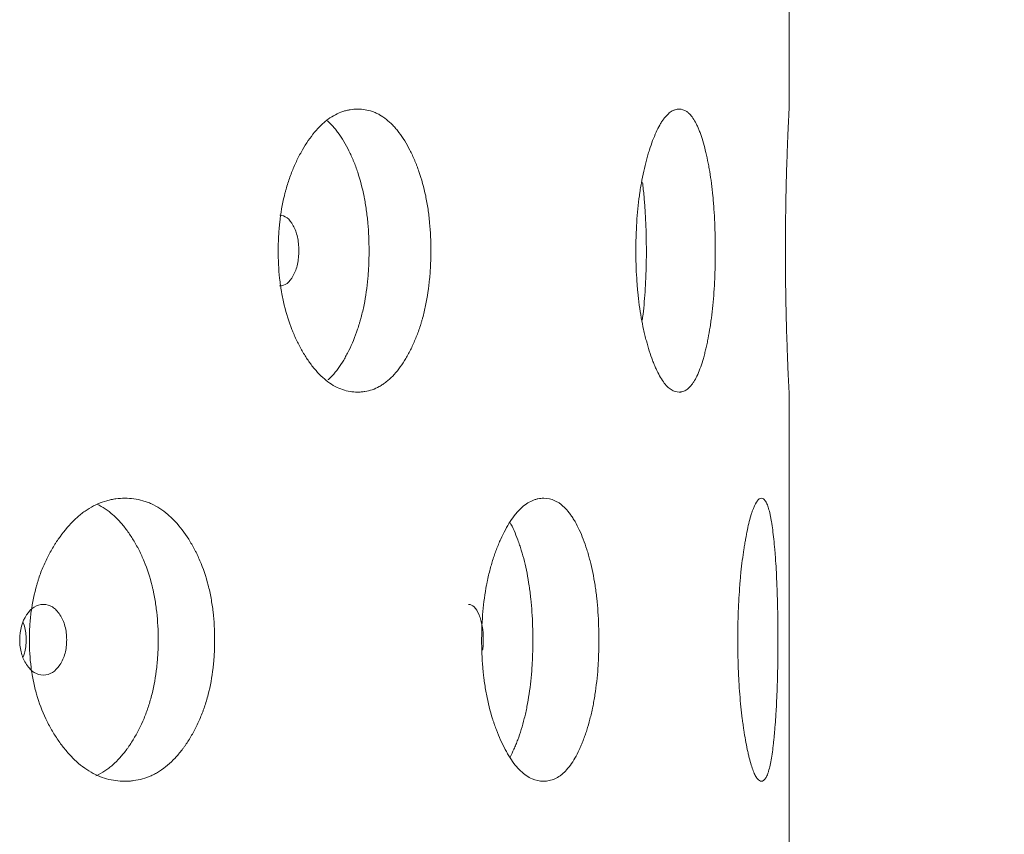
# Model space of a CAD drawing. Header units: millimetres. Extents: x 4 to 1188, y 1 to 840.
# Tile 110 of 197: x 652.31 to 656.28, y 398.29 to 401.58. Entities that reach past the tile are written whole.
import ezdxf

# ---------------------------------------------------------------- set-up
doc = ezdxf.new("R2010")
doc.units = ezdxf.units.MM
doc.layers.add('1', color=7, linetype='Continuous')
doc.styles.add('Arial Unicode MS', font='Arial Unicode MS')
doc.dimstyles.get("Standard").update_dxf_attribs({"dimtxt": 0.18, "dimasz": 0.18, "dimexe": 0.18, "dimexo": 0.0625, "dimgap": 0.09, "dimtad": 0, "dimtih": 1, "dimtoh": 1, "dimdec": 4, "dimzin": 0, "dimdsep": 46, "dimtxsty": 'Standard', "dimcen": 0.09, "dimadec": 0, "dimazin": 0, "dimtfac": 1, "dimtdec": 4, "dimtofl": 0, "dimtmove": 0, "dimatfit": 3, "dimfxl": 0, "dimtolj": 1, "dimtzin": 0, "dimarcsym": 0})

# ---------------------------------------------------------------- blocks, each defined once
blk = doc.blocks.new('_U18')
at = {"layer": '1', "color": 18, "lineweight": 35}
for p, q in [((656.3436, 411.7905), (676.4194, 411.7905)), ((674.4194, 270.3119), (674.4194, 411.7905)), ((655.7007, 270.3119), (676.4194, 270.3119))]:
    blk.add_line(p, q, dxfattribs=at)
at = {"layer": '1', "color": 18, "lineweight": 70}
for points in [[(674.4194, 411.7905), (675.1953, 408.2905), (673.6435, 408.2905)], [(674.4194, 270.3119), (673.6435, 273.8119), (675.1953, 273.8119)]]:
    blk.add_solid(points, dxfattribs=at)
at = {"layer": '1', "color": 18, "linetype": 'Continuous', "lineweight": 13, "insert": (673.6646, 335.6991), "char_height": 5, "attachment_point": 7, "rotation": 90, "line_spacing_factor": 1.047437, "style": 'Arial Unicode MS'}
blk.add_mtext('\\fArial Unicode MS|b0|i0;\\W1.0000;990', dxfattribs=at)

msp = doc.modelspace()

# ---------------------------------------------------------------- linework, layer by layer
at = {"layer": '1', "color": 154, "linetype": 'Continuous', "lineweight": 13}
for p, q in [((655.415, 401.2132), (655.415, 403.2202)), ((655.415, 398.0704), (655.415, 400.0773))]:
    msp.add_line(p, q, dxfattribs=at)
for points, knots in [([(653.9693, 400.6475), (653.9693, 400.6452), (653.9693, 400.6428), (653.9693, 400.638), (653.9692, 400.6309), (653.9689, 400.6142), (653.9682, 400.5905), (653.9671, 400.5715), (653.9661, 400.5574), (653.9658, 400.5526), (653.965, 400.5433), (653.9646, 400.5386), (653.9607, 400.4967), (653.9553, 400.4608), (653.9445, 400.409), (653.9404, 400.392), (653.9347, 400.3713), (653.9335, 400.3671), (653.9311, 400.3589), (653.9274, 400.3468), (653.9235, 400.335), (653.9155, 400.3118), (653.9097, 400.2969), (653.9005, 400.2755), (653.8974, 400.2685), (653.8909, 400.2548), (653.8876, 400.248), (653.8808, 400.2348), (653.8774, 400.2283), (653.872, 400.2188), (653.8702, 400.2157), (653.8666, 400.2095), (653.8647, 400.2065), (653.8555, 400.1915), (653.8478, 400.1803), (653.8241, 400.1491), (653.8071, 400.1314), (653.7866, 400.1154), (653.7843, 400.1137), (653.7797, 400.1103), (653.7728, 400.1056), (653.7658, 400.1013), (653.7517, 400.0936), (653.7422, 400.0894), (653.7229, 400.0827), (653.7131, 400.0802), (653.6983, 400.0778), (653.6933, 400.0772), (653.6857, 400.0766), (653.6832, 400.0765), (653.6782, 400.0763), (653.6757, 400.0762), (653.653, 400.0762), (653.6329, 400.0794), (653.6029, 400.0896), (653.5929, 400.094), (653.573, 400.1046), (653.5632, 400.1108), (653.5346, 400.1321), (653.5119, 400.1542), (653.4904, 400.1814), (653.4819, 400.1928), (653.4777, 400.1986), (653.4654, 400.2167), (653.4576, 400.2294), (653.4424, 400.2557), (653.4351, 400.2695), (653.4247, 400.291), (653.4197, 400.302), (653.4148, 400.3134), (653.4116, 400.3211), (653.41, 400.3249), (653.3961, 400.36), (653.3857, 400.3928), (653.3732, 400.4446), (653.3686, 400.4668), (653.3649, 400.4896), (653.3634, 400.4987), (653.3628, 400.5034), (653.3608, 400.5173), (653.3597, 400.5266), (653.3547, 400.5731), (653.3524, 400.6201), (653.3531, 400.6674), (653.3536, 400.6864), (653.354, 400.696), (653.3555, 400.7243), (653.357, 400.743), (653.3632, 400.7984), (653.3694, 400.8344), (653.379, 400.8738), (653.3801, 400.8782), (653.3823, 400.8869), (653.3858, 400.8997), (653.3896, 400.9123), (653.3974, 400.9369), (653.4031, 400.9528), (653.4154, 400.9835), (653.4219, 400.9983), (653.4323, 401.0198), (653.4359, 401.0268), (653.4414, 401.0372), (653.4432, 401.0406), (653.447, 401.0474), (653.4488, 401.0507), (653.466, 401.0805), (653.4822, 401.1044), (653.5083, 401.1358), (653.5173, 401.1455), (653.5289, 401.1566), (653.5313, 401.1588), (653.5359, 401.163), (653.5383, 401.165), (653.5454, 401.171), (653.5501, 401.1747), (653.574, 401.1922), (653.5935, 401.2025), (653.6185, 401.2109), (653.626, 401.2131), (653.6336, 401.2148), (653.6387, 401.2158), (653.6412, 401.2163), (653.6539, 401.2183), (653.6639, 401.2191), (653.694, 401.2191), (653.7138, 401.216), (653.7358, 401.2082), (653.7382, 401.2073), (653.7431, 401.2054), (653.7503, 401.2023), (653.7669, 401.1939), (653.7897, 401.1786), (653.8115, 401.1588), (653.8261, 401.1425), (653.8323, 401.135), (653.8364, 401.1299), (653.8384, 401.1273), (653.8564, 401.1035), (653.8711, 401.0795), (653.8913, 401.04), (653.8978, 401.0262), (653.9055, 401.0081), (653.907, 401.0045), (653.91, 400.9971), (653.9144, 400.986), (653.9186, 400.9746), (653.9319, 400.9361), (653.941, 400.9033), (653.95, 400.8598), (653.9517, 400.8509), (653.9549, 400.833), (653.9564, 400.824), (653.9603, 400.7968), (653.9625, 400.7785), (653.9677, 400.7232), (653.9693, 400.6856), (653.9693, 400.6475)], [0, 0, 0, 0, 0.001953, 0.001953, 0.003906, 0.007812, 0.015625, 0.023437, 0.023437, 0.027344, 0.027344, 0.03125, 0.03125, 0.0625, 0.0625, 0.078125, 0.078125, 0.082031, 0.082031, 0.085937, 0.09375, 0.09375, 0.109375, 0.109375, 0.117188, 0.117188, 0.125, 0.125, 0.132813, 0.132813, 0.136719, 0.136719, 0.140625, 0.140625, 0.15625, 0.15625, 0.1875, 0.1875, 0.191406, 0.191406, 0.195312, 0.203125, 0.203125, 0.21875, 0.21875, 0.234375, 0.234375, 0.242187, 0.242187, 0.246094, 0.246094, 0.25, 0.25, 0.28125, 0.28125, 0.296875, 0.296875, 0.3125, 0.3125, 0.34375, 0.351562, 0.351562, 0.359375, 0.359375, 0.375, 0.375, 0.390625, 0.390625, 0.398437, 0.402344, 0.402344, 0.40625, 0.40625, 0.4375, 0.4375, 0.453125, 0.457031, 0.457031, 0.460937, 0.460937, 0.46875, 0.46875, 0.5, 0.507812, 0.507812, 0.515625, 0.515625, 0.53125, 0.53125, 0.5625, 0.5625, 0.566406, 0.566406, 0.570312, 0.578125, 0.578125, 0.59375, 0.59375, 0.609375, 0.609375, 0.617187, 0.617187, 0.621094, 0.621094, 0.625, 0.625, 0.65625, 0.65625, 0.671875, 0.671875, 0.675781, 0.675781, 0.679687, 0.679687, 0.6875, 0.6875, 0.71875, 0.71875, 0.726562, 0.730469, 0.730469, 0.734375, 0.734375, 0.75, 0.75, 0.78125, 0.78125, 0.785156, 0.785156, 0.789062, 0.796875, 0.8125, 0.828125, 0.835938, 0.839844, 0.839844, 0.84375, 0.84375, 0.875, 0.875, 0.890625, 0.890625, 0.894531, 0.894531, 0.898438, 0.90625, 0.90625, 0.9375, 0.9375, 0.945313, 0.945313, 0.953125, 0.953125, 0.96875, 0.96875, 1, 1, 1, 1]), ([(655.1172, 400.6475), (655.1172, 400.6452), (655.1172, 400.6428), (655.1172, 400.638), (655.1171, 400.6309), (655.117, 400.6142), (655.1167, 400.5905), (655.1162, 400.5715), (655.1157, 400.5574), (655.1155, 400.5526), (655.1152, 400.5433), (655.115, 400.5386), (655.1132, 400.4967), (655.1107, 400.4608), (655.1056, 400.409), (655.1036, 400.392), (655.1009, 400.3713), (655.1004, 400.3671), (655.0992, 400.3589), (655.0975, 400.3468), (655.0956, 400.335), (655.0918, 400.3118), (655.089, 400.2969), (655.0847, 400.2755), (655.0831, 400.2685), (655.08, 400.2548), (655.0784, 400.248), (655.0752, 400.2348), (655.0735, 400.2283), (655.0709, 400.2188), (655.07, 400.2157), (655.0683, 400.2095), (655.0674, 400.2065), (655.0629, 400.1915), (655.0591, 400.1803), (655.0474, 400.1491), (655.039, 400.1314), (655.0288, 400.1154), (655.0276, 400.1137), (655.0253, 400.1103), (655.0218, 400.1056), (655.0183, 400.1013), (655.0112, 400.0936), (655.0063, 400.0894), (654.9965, 400.0827), (654.9915, 400.0802), (654.9838, 400.0778), (654.9812, 400.0772), (654.9773, 400.0766), (654.976, 400.0765), (654.9734, 400.0763), (654.9721, 400.0762), (654.9603, 400.0762), (654.9498, 400.0794), (654.9338, 400.0896), (654.9285, 400.094), (654.9179, 400.1046), (654.9127, 400.1108), (654.8973, 400.1321), (654.8849, 400.1542), (654.8732, 400.1814), (654.8685, 400.1928), (654.8662, 400.1986), (654.8594, 400.2167), (654.8551, 400.2294), (654.8467, 400.2557), (654.8427, 400.2695), (654.8369, 400.291), (654.834, 400.302), (654.8313, 400.3134), (654.8295, 400.3211), (654.8287, 400.3249), (654.8209, 400.36), (654.815, 400.3928), (654.808, 400.4446), (654.8054, 400.4668), (654.8033, 400.4896), (654.8025, 400.4987), (654.8021, 400.5034), (654.801, 400.5173), (654.8004, 400.5266), (654.7975, 400.5731), (654.7962, 400.6201), (654.7966, 400.6674), (654.7969, 400.6864), (654.7971, 400.696), (654.798, 400.7243), (654.7988, 400.743), (654.8023, 400.7984), (654.8058, 400.8344), (654.8112, 400.8738), (654.8119, 400.8782), (654.8131, 400.8869), (654.8151, 400.8997), (654.8172, 400.9123), (654.8216, 400.9369), (654.8248, 400.9528), (654.8316, 400.9835), (654.8353, 400.9983), (654.8411, 401.0198), (654.8431, 401.0268), (654.8461, 401.0372), (654.8471, 401.0406), (654.8492, 401.0474), (654.8503, 401.0507), (654.8597, 401.0805), (654.8687, 401.1044), (654.883, 401.1358), (654.8878, 401.1455), (654.8941, 401.1566), (654.8954, 401.1588), (654.8979, 401.163), (654.8992, 401.165), (654.903, 401.171), (654.9056, 401.1747), (654.9184, 401.1922), (654.9289, 401.2025), (654.9421, 401.2109), (654.9461, 401.2131), (654.9501, 401.2148), (654.9528, 401.2158), (654.9541, 401.2163), (654.9607, 401.2183), (654.966, 401.2191), (654.9816, 401.2191), (654.9918, 401.216), (655.0031, 401.2082), (655.0043, 401.2073), (655.0068, 401.2054), (655.0105, 401.2023), (655.0189, 401.1939), (655.0303, 401.1786), (655.0412, 401.1588), (655.0484, 401.1425), (655.0515, 401.135), (655.0535, 401.1299), (655.0545, 401.1273), (655.0633, 401.1035), (655.0704, 401.0795), (655.0802, 401.04), (655.0834, 401.0262), (655.087, 401.0081), (655.0878, 401.0045), (655.0892, 400.9971), (655.0913, 400.986), (655.0933, 400.9746), (655.0996, 400.9361), (655.1039, 400.9033), (655.1082, 400.8598), (655.109, 400.8509), (655.1104, 400.833), (655.1111, 400.824), (655.113, 400.7968), (655.114, 400.7785), (655.1164, 400.7232), (655.1172, 400.6856), (655.1172, 400.6475)], [0, 0, 0, 0, 0.001953, 0.001953, 0.003906, 0.007812, 0.015625, 0.023437, 0.023437, 0.027344, 0.027344, 0.03125, 0.03125, 0.0625, 0.0625, 0.078125, 0.078125, 0.082031, 0.082031, 0.085937, 0.09375, 0.09375, 0.109375, 0.109375, 0.117187, 0.117187, 0.125, 0.125, 0.132812, 0.132812, 0.136719, 0.136719, 0.140625, 0.140625, 0.15625, 0.15625, 0.1875, 0.1875, 0.191406, 0.191406, 0.195312, 0.203125, 0.203125, 0.21875, 0.21875, 0.234375, 0.234375, 0.242187, 0.242187, 0.246094, 0.246094, 0.25, 0.25, 0.28125, 0.28125, 0.296875, 0.296875, 0.3125, 0.3125, 0.34375, 0.351562, 0.351562, 0.359375, 0.359375, 0.375, 0.375, 0.390625, 0.390625, 0.398437, 0.402344, 0.402344, 0.40625, 0.40625, 0.4375, 0.4375, 0.453125, 0.457031, 0.457031, 0.460937, 0.460937, 0.46875, 0.46875, 0.5, 0.507812, 0.507812, 0.515625, 0.515625, 0.53125, 0.53125, 0.5625, 0.5625, 0.566406, 0.566406, 0.570312, 0.578125, 0.578125, 0.59375, 0.59375, 0.609375, 0.609375, 0.617187, 0.617187, 0.621094, 0.621094, 0.625, 0.625, 0.65625, 0.65625, 0.671875, 0.671875, 0.675781, 0.675781, 0.679687, 0.679687, 0.6875, 0.6875, 0.71875, 0.71875, 0.726562, 0.730469, 0.730469, 0.734375, 0.734375, 0.75, 0.75, 0.78125, 0.78125, 0.785156, 0.785156, 0.789062, 0.796875, 0.8125, 0.828125, 0.835937, 0.839844, 0.839844, 0.84375, 0.84375, 0.875, 0.875, 0.890625, 0.890625, 0.894531, 0.894531, 0.898437, 0.90625, 0.90625, 0.9375, 0.9375, 0.945313, 0.945313, 0.953125, 0.953125, 0.96875, 0.96875, 1, 1, 1, 1]), ([(655.415, 400.0762), (655.415, 400.0762), (655.415, 400.0763), (655.415, 400.0765), (655.415, 400.0769), (655.4149, 400.0778), (655.4148, 400.0803), (655.4145, 400.0852), (655.4141, 400.0938), (655.4137, 400.1016), (655.4135, 400.1045), (655.4132, 400.1107), (655.413, 400.114), (655.4122, 400.1318), (655.4114, 400.1494), (655.4101, 400.1807), (655.4096, 400.1919), (655.409, 400.2069), (655.4089, 400.21), (655.4087, 400.2161), (655.4083, 400.2255), (655.4079, 400.2352), (655.4072, 400.255), (655.4067, 400.2687), (655.4058, 400.2973), (655.4053, 400.3122), (655.4047, 400.3316), (655.4046, 400.3355), (655.4044, 400.3434), (655.4043, 400.3474), (655.4039, 400.3595), (655.4033, 400.3839), (655.4027, 400.4091), (655.402, 400.4436), (655.4016, 400.47), (655.4011, 400.5018), (655.401, 400.5156), (655.4009, 400.5249), (655.4008, 400.5296), (655.4004, 400.5717), (655.4003, 400.6093), (655.4003, 400.6659), (655.4003, 400.6848), (655.4004, 400.7084), (655.4004, 400.7132), (655.4005, 400.7226), (655.4006, 400.7367), (655.4007, 400.7507), (655.4011, 400.797), (655.4017, 400.8329), (655.4025, 400.8764), (655.4027, 400.885), (655.403, 400.8978), (655.4031, 400.9021), (655.4033, 400.9105), (655.4034, 400.9147), (655.4039, 400.9354), (655.4044, 400.9514), (655.4053, 400.9822), (655.4057, 400.997), (655.4067, 401.0256), (655.4072, 401.0394), (655.4078, 401.056), (655.4079, 401.0593), (655.4082, 401.0658), (655.4085, 401.0754), (655.4089, 401.0846), (655.4096, 401.1026), (655.4105, 401.125), (655.4116, 401.1493), (655.4121, 401.1621), (655.4124, 401.1681), (655.4125, 401.1701), (655.4127, 401.1739), (655.4128, 401.1757), (655.4135, 401.1917), (655.4141, 401.2021), (655.4146, 401.2123), (655.4148, 401.2148), (655.4149, 401.2169), (655.4149, 401.2173), (655.415, 401.2179), (655.415, 401.2182), (655.415, 401.2188), (655.415, 401.219), (655.415, 401.2191), (655.415, 401.2191), (655.415, 401.2191)], [0, 0, 0, 0, 0.007807, 0.007807, 0.015613, 0.031227, 0.031227, 0.062453, 0.09368, 0.09368, 0.109293, 0.109293, 0.124906, 0.124906, 0.187359, 0.187359, 0.218586, 0.218586, 0.226393, 0.226393, 0.234199, 0.249813, 0.249813, 0.281039, 0.281039, 0.312266, 0.312266, 0.320072, 0.320072, 0.327879, 0.327879, 0.343492, 0.374719, 0.374719, 0.405946, 0.421559, 0.429365, 0.429365, 0.437172, 0.437172, 0.499625, 0.499625, 0.530852, 0.530852, 0.538659, 0.538659, 0.546465, 0.562078, 0.562078, 0.624532, 0.624532, 0.640145, 0.640145, 0.647952, 0.647952, 0.655758, 0.655758, 0.686985, 0.686985, 0.718211, 0.718211, 0.749438, 0.749438, 0.757245, 0.757245, 0.765051, 0.780665, 0.780665, 0.811891, 0.843118, 0.858731, 0.858731, 0.866538, 0.866538, 0.874344, 0.874344, 0.936797, 0.936797, 0.968024, 0.968024, 0.975831, 0.975831, 0.983637, 0.983637, 0.999251, 0.999251, 1, 1, 1, 1]), ([(653.5515, 401.1718), (653.5582, 401.1658), (653.5691, 401.1552), (653.5796, 401.1431), (653.5877, 401.1331), (653.5917, 401.1279), (653.6034, 401.1119), (653.6108, 401.1005), (653.6251, 401.0764), (653.6319, 401.0637), (653.6417, 401.0438), (653.6466, 401.0337), (653.6512, 401.0231), (653.6543, 401.016), (653.6558, 401.0124), (653.6632, 400.9943), (653.6687, 400.9794), (653.6841, 400.9333), (653.6927, 400.9007), (653.7005, 400.8616), (653.7014, 400.8573), (653.703, 400.8485), (653.7038, 400.844), (653.706, 400.8307), (653.7074, 400.8218), (653.7112, 400.7949), (653.7133, 400.7769), (653.7182, 400.7222), (653.7197, 400.6851), (653.7197, 400.6475)], [0, 0, 0, 0, 0.066214, 0.108659, 0.108659, 0.151104, 0.151104, 0.235993, 0.235993, 0.320883, 0.320883, 0.363328, 0.38455, 0.38455, 0.405772, 0.405772, 0.490662, 0.490662, 0.660441, 0.660441, 0.681664, 0.681664, 0.702886, 0.702886, 0.745331, 0.745331, 0.830221, 0.830221, 1, 1, 1, 1]), ([(654.8232, 400.9229), (654.8256, 400.9045), (654.8277, 400.8856), (654.8299, 400.8616), (654.8303, 400.8573), (654.8311, 400.8485), (654.8315, 400.844), (654.8325, 400.8307), (654.8332, 400.8218), (654.8349, 400.7949), (654.8359, 400.7769), (654.8382, 400.7222), (654.8389, 400.6851), (654.8389, 400.6475)], [0, 0, 0, 0, 0.220425, 0.220425, 0.269148, 0.269148, 0.317872, 0.317872, 0.415319, 0.415319, 0.610212, 0.610212, 1, 1, 1, 1]), ([(653.3587, 400.5048), (653.3587, 400.5048), (653.3587, 400.5048), (653.3804, 400.5049), (653.3987, 400.5187), (653.4213, 400.5607), (653.427, 400.5761), (653.4326, 400.6013), (653.434, 400.61), (653.4358, 400.6283), (653.4363, 400.6376), (653.4363, 400.6674), (653.4344, 400.6857), (653.4288, 400.7109), (653.4265, 400.7189), (653.4209, 400.7342), (653.4177, 400.7413), (653.4063, 400.7624), (653.3979, 400.7729), (653.3796, 400.7869), (653.3698, 400.7904), (653.359, 400.7904)], [0, 0, 0, 0, 0.000031, 0.000031, 0.250149, 0.250149, 0.375207, 0.375207, 0.437736, 0.437736, 0.500266, 0.500266, 0.625324, 0.625324, 0.687854, 0.687854, 0.750383, 0.750383, 0.875442, 0.875442, 1, 1, 1, 1]), ([(653.7197, 400.6475), (653.7197, 400.6452), (653.7197, 400.6428), (653.7197, 400.6381), (653.7196, 400.6311), (653.7194, 400.6146), (653.7187, 400.5912), (653.7176, 400.5725), (653.7167, 400.5585), (653.7164, 400.5538), (653.7157, 400.5446), (653.7153, 400.5399), (653.7115, 400.4985), (653.7065, 400.4629), (653.6961, 400.4114), (653.6922, 400.3946), (653.6867, 400.3739), (653.6856, 400.3698), (653.6833, 400.3616), (653.6797, 400.3495), (653.676, 400.3377), (653.663, 400.299), (653.6512, 400.2705), (653.6347, 400.2372), (653.6313, 400.2307), (653.6262, 400.2211), (653.6244, 400.218), (653.6209, 400.2118), (653.6191, 400.2087), (653.6101, 400.1936), (653.5952, 400.1709), (653.5751, 400.1464), (653.5609, 400.1321), (653.555, 400.1267), (653.5535, 400.1254)], [0, 0, 0, 0, 0.010707, 0.010707, 0.021413, 0.042827, 0.085653, 0.12848, 0.12848, 0.149893, 0.149893, 0.171306, 0.171306, 0.342612, 0.342612, 0.428266, 0.428266, 0.449679, 0.449679, 0.471092, 0.513919, 0.513919, 0.685225, 0.685225, 0.728051, 0.728051, 0.749465, 0.749465, 0.770878, 0.770878, 0.856531, 0.942184, 0.985011, 1, 1, 1, 1]), ([(654.8389, 400.6475), (654.8389, 400.6452), (654.8389, 400.6428), (654.8389, 400.6381), (654.8389, 400.6311), (654.8388, 400.6146), (654.8384, 400.5912), (654.8379, 400.5725), (654.8375, 400.5585), (654.8374, 400.5538), (654.837, 400.5446), (654.8368, 400.5399), (654.8351, 400.4985), (654.8327, 400.4629), (654.8278, 400.4114), (654.826, 400.3946), (654.8235, 400.3744), (654.823, 400.3707), (654.8225, 400.3671)], [0, 0, 0, 0, 0.023937, 0.023937, 0.047874, 0.095749, 0.191498, 0.287246, 0.287246, 0.335121, 0.335121, 0.382995, 0.382995, 0.76599, 0.76599, 0.957488, 0.957488, 1, 1, 1, 1]), ([(655.4002, 400.6485), (655.4002, 400.639), (655.4002, 400.6294), (655.4003, 400.6105), (655.4003, 400.601), (655.4005, 400.578), (655.4006, 400.5645), (655.4007, 400.551)], [0, 0, 0, 0, 0.290867, 0.290867, 0.581734, 0.581734, 1, 1, 1, 1]), ([(653.0965, 399.0761), (653.0965, 399.0737), (653.0964, 399.0713), (653.0964, 399.0666), (653.0963, 399.0594), (653.096, 399.0428), (653.0951, 399.019), (653.0937, 399.0001), (653.0925, 398.9859), (653.0921, 398.9812), (653.0911, 398.9718), (653.0906, 398.9672), (653.0858, 398.9253), (653.0792, 398.8894), (653.0657, 398.8376), (653.0607, 398.8206), (653.0536, 398.7998), (653.0522, 398.7957), (653.0492, 398.7875), (653.0446, 398.7753), (653.0398, 398.7635), (653.0298, 398.7404), (653.0227, 398.7255), (653.0114, 398.7041), (653.0075, 398.6971), (652.9996, 398.6834), (652.9955, 398.6766), (652.9871, 398.6634), (652.9829, 398.6569), (652.9763, 398.6474), (652.9741, 398.6443), (652.9696, 398.6381), (652.9673, 398.6351), (652.956, 398.6201), (652.9466, 398.6089), (652.9174, 398.5776), (652.8966, 398.5599), (652.8716, 398.544), (652.8687, 398.5422), (652.8631, 398.5389), (652.8547, 398.5341), (652.8461, 398.5299), (652.8289, 398.5222), (652.8173, 398.5179), (652.7938, 398.5112), (652.7819, 398.5088), (652.7639, 398.5064), (652.7578, 398.5058), (652.7487, 398.5052), (652.7456, 398.505), (652.7395, 398.5048), (652.7364, 398.5048), (652.7089, 398.5048), (652.6846, 398.508), (652.6483, 398.5182), (652.6363, 398.5225), (652.6123, 398.5332), (652.6005, 398.5394), (652.5661, 398.5606), (652.5388, 398.5827), (652.5131, 398.61), (652.5029, 398.6213), (652.4979, 398.6272), (652.4831, 398.6453), (652.4737, 398.6579), (652.4556, 398.6843), (652.4469, 398.6981), (652.4345, 398.7196), (652.4284, 398.7306), (652.4226, 398.742), (652.4188, 398.7496), (652.4169, 398.7535), (652.4003, 398.7886), (652.3879, 398.8214), (652.373, 398.8732), (652.3675, 398.8953), (652.3631, 398.9181), (652.3614, 398.9273), (652.3606, 398.9319), (652.3583, 398.9458), (652.3569, 398.9551), (652.3509, 399.0017), (652.3483, 399.0486), (652.349, 399.096), (652.3496, 399.115), (652.3501, 399.1245), (652.3519, 399.1529), (652.3537, 399.1716), (652.361, 399.2269), (652.3684, 399.263), (652.3799, 399.3024), (652.3812, 399.3068), (652.3839, 399.3154), (652.388, 399.3283), (652.3925, 399.3408), (652.4019, 399.3655), (652.4087, 399.3814), (652.4233, 399.412), (652.4311, 399.4269), (652.4435, 399.4483), (652.4478, 399.4554), (652.4543, 399.4657), (652.4565, 399.4692), (652.461, 399.476), (652.4633, 399.4793), (652.4838, 399.5091), (652.5033, 399.533), (652.5346, 399.5643), (652.5453, 399.574), (652.5593, 399.5852), (652.5621, 399.5874), (652.5677, 399.5916), (652.5705, 399.5936), (652.579, 399.5996), (652.5847, 399.6033), (652.6135, 399.6208), (652.637, 399.631), (652.6672, 399.6394), (652.6763, 399.6416), (652.6855, 399.6433), (652.6916, 399.6444), (652.6947, 399.6448), (652.71, 399.6469), (652.7222, 399.6476), (652.7586, 399.6476), (652.7827, 399.6445), (652.8095, 399.6368), (652.8125, 399.6359), (652.8184, 399.6339), (652.8272, 399.6309), (652.8474, 399.6225), (652.8753, 399.6072), (652.902, 399.5873), (652.9199, 399.5711), (652.9275, 399.5636), (652.9325, 399.5585), (652.935, 399.5559), (652.9571, 399.5321), (652.9751, 399.5081), (653.0001, 399.4686), (653.0081, 399.4548), (653.0176, 399.4367), (653.0194, 399.4331), (653.0231, 399.4257), (653.0285, 399.4146), (653.0337, 399.4032), (653.0502, 399.3647), (653.0614, 399.3319), (653.0726, 399.2883), (653.0747, 399.2795), (653.0786, 399.2615), (653.0804, 399.2525), (653.0854, 399.2254), (653.0881, 399.2071), (653.0944, 399.1517), (653.0964, 399.1142), (653.0965, 399.0761)], [0, 0, 0, 0, 0.001953, 0.001953, 0.003906, 0.007813, 0.015625, 0.023438, 0.023438, 0.027344, 0.027344, 0.03125, 0.03125, 0.0625, 0.0625, 0.078125, 0.078125, 0.082031, 0.082031, 0.085938, 0.09375, 0.09375, 0.109375, 0.109375, 0.117188, 0.117188, 0.125, 0.125, 0.132813, 0.132813, 0.136719, 0.136719, 0.140625, 0.140625, 0.15625, 0.15625, 0.1875, 0.1875, 0.191406, 0.191406, 0.195313, 0.203125, 0.203125, 0.21875, 0.21875, 0.234375, 0.234375, 0.242188, 0.242188, 0.246094, 0.246094, 0.25, 0.25, 0.28125, 0.28125, 0.296875, 0.296875, 0.3125, 0.3125, 0.34375, 0.351563, 0.351563, 0.359375, 0.359375, 0.375, 0.375, 0.390625, 0.390625, 0.398438, 0.402344, 0.402344, 0.40625, 0.40625, 0.4375, 0.4375, 0.453125, 0.457031, 0.457031, 0.460938, 0.460938, 0.46875, 0.46875, 0.5, 0.507813, 0.507813, 0.515625, 0.515625, 0.53125, 0.53125, 0.5625, 0.5625, 0.566406, 0.566406, 0.570313, 0.578125, 0.578125, 0.59375, 0.59375, 0.609375, 0.609375, 0.617188, 0.617188, 0.621094, 0.621094, 0.625, 0.625, 0.65625, 0.65625, 0.671875, 0.671875, 0.675781, 0.675781, 0.679688, 0.679688, 0.6875, 0.6875, 0.71875, 0.71875, 0.726563, 0.730469, 0.730469, 0.734375, 0.734375, 0.75, 0.75, 0.78125, 0.78125, 0.785156, 0.785156, 0.789063, 0.796875, 0.8125, 0.828125, 0.835938, 0.839844, 0.839844, 0.84375, 0.84375, 0.875, 0.875, 0.890625, 0.890625, 0.894531, 0.894531, 0.898438, 0.90625, 0.90625, 0.9375, 0.9375, 0.945313, 0.945313, 0.953125, 0.953125, 0.96875, 0.96875, 1, 1, 1, 1]), ([(652.623, 399.6233), (652.6337, 399.6181), (652.6551, 399.6058), (652.6808, 399.5859), (652.6959, 399.5716), (652.7059, 399.5617), (652.7108, 399.5565), (652.7251, 399.5405), (652.7342, 399.5291), (652.7518, 399.505), (652.7602, 399.4923), (652.7723, 399.4724), (652.7782, 399.4622), (652.784, 399.4517), (652.7877, 399.4446), (652.7896, 399.441), (652.7987, 399.4229), (652.8056, 399.408), (652.8246, 399.3619), (652.8353, 399.3292), (652.8449, 399.2902), (652.846, 399.2858), (652.848, 399.2771), (652.8489, 399.2726), (652.8517, 399.2593), (652.8535, 399.2504), (652.8582, 399.2235), (652.8607, 399.2054), (652.8668, 399.1508), (652.8687, 399.1137), (652.8687, 399.0761)], [0, 0, 0, 0, 0.073788, 0.150973, 0.189565, 0.189565, 0.228157, 0.228157, 0.305341, 0.305341, 0.382525, 0.382525, 0.421118, 0.440414, 0.440414, 0.45971, 0.45971, 0.536894, 0.536894, 0.691263, 0.691263, 0.710559, 0.710559, 0.729855, 0.729855, 0.768447, 0.768447, 0.845631, 0.845631, 1, 1, 1, 1]), ([(654.6473, 399.0761), (654.6473, 399.0737), (654.6473, 399.0713), (654.6473, 399.0666), (654.6472, 399.0594), (654.647, 399.0428), (654.6464, 399.019), (654.6457, 399.0001), (654.6449, 398.9859), (654.6447, 398.9812), (654.6441, 398.9718), (654.6438, 398.9672), (654.6409, 398.9253), (654.6369, 398.8894), (654.6289, 398.8376), (654.6259, 398.8206), (654.6216, 398.7998), (654.6207, 398.7957), (654.6189, 398.7875), (654.6162, 398.7753), (654.6133, 398.7635), (654.6073, 398.7404), (654.603, 398.7255), (654.5961, 398.7041), (654.5938, 398.6971), (654.589, 398.6834), (654.5865, 398.6766), (654.5814, 398.6634), (654.5788, 398.6569), (654.5748, 398.6474), (654.5734, 398.6443), (654.5707, 398.6381), (654.5693, 398.6351), (654.5624, 398.6201), (654.5566, 398.6089), (654.5387, 398.5776), (654.5259, 398.5599), (654.5104, 398.544), (654.5087, 398.5422), (654.5052, 398.5389), (654.4999, 398.5341), (654.4946, 398.5299), (654.4839, 398.5222), (654.4767, 398.5179), (654.4619, 398.5112), (654.4545, 398.5088), (654.4431, 398.5064), (654.4393, 398.5058), (654.4335, 398.5052), (654.4316, 398.505), (654.4277, 398.5048), (654.4258, 398.5048), (654.4084, 398.5048), (654.3929, 398.508), (654.3697, 398.5182), (654.362, 398.5225), (654.3465, 398.5332), (654.339, 398.5394), (654.3168, 398.5606), (654.299, 398.5827), (654.2823, 398.61), (654.2756, 398.6213), (654.2724, 398.6272), (654.2627, 398.6453), (654.2566, 398.6579), (654.2447, 398.6843), (654.239, 398.6981), (654.2308, 398.7196), (654.2268, 398.7306), (654.223, 398.742), (654.2204, 398.7496), (654.2192, 398.7535), (654.2082, 398.7886), (654.2, 398.8214), (654.1902, 398.8732), (654.1866, 398.8953), (654.1836, 398.9181), (654.1825, 398.9273), (654.1819, 398.9319), (654.1804, 398.9458), (654.1795, 398.9551), (654.1755, 399.0017), (654.1737, 399.0486), (654.1743, 399.096), (654.1747, 399.115), (654.175, 399.1245), (654.1762, 399.1529), (654.1774, 399.1716), (654.1822, 399.2269), (654.1872, 399.263), (654.1947, 399.3024), (654.1956, 399.3068), (654.1974, 399.3154), (654.2001, 399.3283), (654.2031, 399.3408), (654.2093, 399.3655), (654.2138, 399.3814), (654.2234, 399.412), (654.2285, 399.4269), (654.2367, 399.4483), (654.2395, 399.4554), (654.2438, 399.4657), (654.2453, 399.4692), (654.2482, 399.476), (654.2497, 399.4793), (654.2632, 399.5091), (654.2759, 399.533), (654.2963, 399.5643), (654.3033, 399.574), (654.3123, 399.5852), (654.3141, 399.5874), (654.3178, 399.5916), (654.3196, 399.5936), (654.3251, 399.5996), (654.3288, 399.6033), (654.3473, 399.6208), (654.3625, 399.631), (654.3818, 399.6394), (654.3876, 399.6416), (654.3934, 399.6433), (654.3973, 399.6444), (654.3993, 399.6448), (654.409, 399.6469), (654.4168, 399.6476), (654.4398, 399.6476), (654.455, 399.6445), (654.4718, 399.6368), (654.4736, 399.6359), (654.4773, 399.6339), (654.4828, 399.6309), (654.4954, 399.6225), (654.5128, 399.6072), (654.5292, 399.5873), (654.5403, 399.5711), (654.5449, 399.5636), (654.548, 399.5585), (654.5495, 399.5559), (654.5631, 399.5321), (654.5741, 399.5081), (654.5893, 399.4686), (654.5941, 399.4548), (654.5999, 399.4367), (654.601, 399.4331), (654.6032, 399.4257), (654.6065, 399.4146), (654.6096, 399.4032), (654.6196, 399.3647), (654.6263, 399.3319), (654.633, 399.2883), (654.6343, 399.2795), (654.6366, 399.2615), (654.6377, 399.2525), (654.6407, 399.2254), (654.6423, 399.2071), (654.6461, 399.1517), (654.6473, 399.1142), (654.6473, 399.0761)], [0, 0, 0, 0, 0.001953, 0.001953, 0.003906, 0.007812, 0.015625, 0.023437, 0.023437, 0.027344, 0.027344, 0.03125, 0.03125, 0.0625, 0.0625, 0.078125, 0.078125, 0.082031, 0.082031, 0.085937, 0.09375, 0.09375, 0.109375, 0.109375, 0.117187, 0.117187, 0.125, 0.125, 0.132812, 0.132812, 0.136719, 0.136719, 0.140625, 0.140625, 0.15625, 0.15625, 0.1875, 0.1875, 0.191406, 0.191406, 0.195312, 0.203125, 0.203125, 0.21875, 0.21875, 0.234375, 0.234375, 0.242187, 0.242187, 0.246094, 0.246094, 0.25, 0.25, 0.28125, 0.28125, 0.296875, 0.296875, 0.3125, 0.3125, 0.34375, 0.351562, 0.351562, 0.359375, 0.359375, 0.375, 0.375, 0.390625, 0.390625, 0.398437, 0.402344, 0.402344, 0.40625, 0.40625, 0.4375, 0.4375, 0.453125, 0.457031, 0.457031, 0.460937, 0.460937, 0.46875, 0.46875, 0.5, 0.507812, 0.507812, 0.515625, 0.515625, 0.53125, 0.53125, 0.5625, 0.5625, 0.566406, 0.566406, 0.570312, 0.578125, 0.578125, 0.59375, 0.59375, 0.609375, 0.609375, 0.617187, 0.617187, 0.621094, 0.621094, 0.625, 0.625, 0.65625, 0.65625, 0.671875, 0.671875, 0.675781, 0.675781, 0.679687, 0.679687, 0.6875, 0.6875, 0.71875, 0.71875, 0.726562, 0.730469, 0.730469, 0.734375, 0.734375, 0.75, 0.75, 0.78125, 0.78125, 0.785156, 0.785156, 0.789062, 0.796875, 0.8125, 0.828125, 0.835937, 0.839844, 0.839844, 0.84375, 0.84375, 0.875, 0.875, 0.890625, 0.890625, 0.894531, 0.894531, 0.898437, 0.90625, 0.90625, 0.9375, 0.9375, 0.945312, 0.945312, 0.953125, 0.953125, 0.96875, 0.96875, 1, 1, 1, 1]), ([(655.3698, 399.0761), (655.3698, 399.0737), (655.3698, 399.0713), (655.3698, 399.0666), (655.3698, 399.0594), (655.3697, 399.0428), (655.3696, 399.019), (655.3694, 399.0001), (655.3692, 398.9859), (655.3692, 398.9812), (655.369, 398.9718), (655.369, 398.9672), (655.3682, 398.9253), (655.3672, 398.8894), (655.3652, 398.8376), (655.3644, 398.8206), (655.3633, 398.7998), (655.3631, 398.7957), (655.3626, 398.7875), (655.3619, 398.7753), (655.3611, 398.7635), (655.3595, 398.7404), (655.3584, 398.7255), (655.3565, 398.7041), (655.3559, 398.6971), (655.3546, 398.6834), (655.3539, 398.6766), (655.3525, 398.6634), (655.3518, 398.6569), (655.3506, 398.6474), (655.3503, 398.6443), (655.3495, 398.6381), (655.3491, 398.6351), (655.3471, 398.6201), (655.3455, 398.6089), (655.3402, 398.5776), (655.3364, 398.5599), (655.3316, 398.544), (655.3311, 398.5422), (655.33, 398.5389), (655.3283, 398.5341), (655.3267, 398.5299), (655.3233, 398.5222), (655.3209, 398.5179), (655.3161, 398.5112), (655.3137, 398.5088), (655.3099, 398.5064), (655.3086, 398.5058), (655.3067, 398.5052), (655.306, 398.505), (655.3047, 398.5048), (655.304, 398.5048), (655.2981, 398.5048), (655.2926, 398.508), (655.2843, 398.5182), (655.2815, 398.5225), (655.2759, 398.5332), (655.2731, 398.5394), (655.2648, 398.5606), (655.258, 398.5827), (655.2515, 398.61), (655.249, 398.6213), (655.2477, 398.6272), (655.2439, 398.6453), (655.2415, 398.6579), (655.2367, 398.6843), (655.2345, 398.6981), (655.2312, 398.7196), (655.2296, 398.7306), (655.228, 398.742), (655.227, 398.7496), (655.2265, 398.7535), (655.222, 398.7886), (655.2187, 398.8214), (655.2146, 398.8732), (655.2131, 398.8953), (655.2119, 398.9181), (655.2114, 398.9273), (655.2112, 398.9319), (655.2105, 398.9458), (655.2101, 398.9551), (655.2085, 399.0017), (655.2077, 399.0486), (655.208, 399.096), (655.2081, 399.115), (655.2083, 399.1245), (655.2088, 399.1529), (655.2093, 399.1716), (655.2113, 399.2269), (655.2133, 399.263), (655.2165, 399.3024), (655.2168, 399.3068), (655.2176, 399.3154), (655.2187, 399.3283), (655.2199, 399.3408), (655.2224, 399.3655), (655.2243, 399.3814), (655.2282, 399.412), (655.2303, 399.4269), (655.2336, 399.4483), (655.2347, 399.4554), (655.2364, 399.4657), (655.237, 399.4692), (655.2382, 399.476), (655.2387, 399.4793), (655.2441, 399.5091), (655.2491, 399.533), (655.257, 399.5643), (655.2596, 399.574), (655.2631, 399.5852), (655.2638, 399.5874), (655.2651, 399.5916), (655.2658, 399.5936), (655.2679, 399.5996), (655.2693, 399.6033), (655.2762, 399.6208), (655.2817, 399.631), (655.2886, 399.6394), (655.2907, 399.6416), (655.2928, 399.6433), (655.2942, 399.6444), (655.2948, 399.6448), (655.2983, 399.6469), (655.3009, 399.6476), (655.3088, 399.6476), (655.3139, 399.6445), (655.3193, 399.6368), (655.3199, 399.6359), (655.3211, 399.6339), (655.3229, 399.6309), (655.3269, 399.6225), (655.3324, 399.6072), (655.3374, 399.5873), (655.3407, 399.5711), (655.342, 399.5636), (655.3429, 399.5585), (655.3434, 399.5559), (655.3473, 399.5321), (655.3505, 399.5081), (655.3547, 399.4686), (655.356, 399.4548), (655.3576, 399.4367), (655.3579, 399.4331), (655.3585, 399.4257), (655.3593, 399.4146), (655.3602, 399.4032), (655.3628, 399.3647), (655.3645, 399.3319), (655.3662, 399.2883), (655.3666, 399.2795), (655.3672, 399.2615), (655.3674, 399.2525), (655.3682, 399.2254), (655.3686, 399.2071), (655.3695, 399.1517), (655.3698, 399.1142), (655.3698, 399.0761)], [0, 0, 0, 0, 0.001953, 0.001953, 0.003906, 0.007813, 0.015625, 0.023438, 0.023438, 0.027344, 0.027344, 0.03125, 0.03125, 0.0625, 0.0625, 0.078125, 0.078125, 0.082031, 0.082031, 0.085938, 0.09375, 0.09375, 0.109375, 0.109375, 0.117188, 0.117188, 0.125, 0.125, 0.132813, 0.132813, 0.136719, 0.136719, 0.140625, 0.140625, 0.15625, 0.15625, 0.1875, 0.1875, 0.191406, 0.191406, 0.195313, 0.203125, 0.203125, 0.21875, 0.21875, 0.234375, 0.234375, 0.242188, 0.242188, 0.246094, 0.246094, 0.25, 0.25, 0.28125, 0.28125, 0.296875, 0.296875, 0.3125, 0.3125, 0.34375, 0.351563, 0.351563, 0.359375, 0.359375, 0.375, 0.375, 0.390625, 0.390625, 0.398438, 0.402344, 0.402344, 0.40625, 0.40625, 0.4375, 0.4375, 0.453125, 0.457031, 0.457031, 0.460938, 0.460938, 0.46875, 0.46875, 0.5, 0.507813, 0.507813, 0.515625, 0.515625, 0.53125, 0.53125, 0.5625, 0.5625, 0.566406, 0.566406, 0.570313, 0.578125, 0.578125, 0.59375, 0.59375, 0.609375, 0.609375, 0.617188, 0.617188, 0.621094, 0.621094, 0.625, 0.625, 0.65625, 0.65625, 0.671875, 0.671875, 0.675781, 0.675781, 0.679688, 0.679688, 0.6875, 0.6875, 0.71875, 0.71875, 0.726563, 0.730469, 0.730469, 0.734375, 0.734375, 0.75, 0.75, 0.78125, 0.78125, 0.785156, 0.785156, 0.789063, 0.796875, 0.8125, 0.828125, 0.835938, 0.839844, 0.839844, 0.84375, 0.84375, 0.875, 0.875, 0.890625, 0.890625, 0.894531, 0.894531, 0.898438, 0.90625, 0.90625, 0.9375, 0.9375, 0.945313, 0.945313, 0.953125, 0.953125, 0.96875, 0.96875, 1, 1, 1, 1]), ([(654.2882, 399.551), (654.294, 399.5403), (654.2996, 399.529), (654.3102, 399.505), (654.3154, 399.4923), (654.3227, 399.4724), (654.3263, 399.4622), (654.3298, 399.4517), (654.3321, 399.4446), (654.3332, 399.441), (654.3387, 399.4229), (654.3429, 399.408), (654.3543, 399.3619), (654.3608, 399.3292), (654.3665, 399.2902), (654.3672, 399.2858), (654.3684, 399.2771), (654.3689, 399.2726), (654.3706, 399.2593), (654.3717, 399.2504), (654.3745, 399.2235), (654.376, 399.2054), (654.3796, 399.1508), (654.3808, 399.1137), (654.3808, 399.0761)], [0, 0, 0, 0, 0.09946, 0.09946, 0.19952, 0.19952, 0.24955, 0.274565, 0.274565, 0.29958, 0.29958, 0.39964, 0.39964, 0.59976, 0.59976, 0.624775, 0.624775, 0.64979, 0.64979, 0.69982, 0.69982, 0.79988, 0.79988, 1, 1, 1, 1]), ([(652.3097, 399.0762), (652.3097, 399.0566), (652.312, 399.0384), (652.3213, 399.0049), (652.3282, 398.9897), (652.3471, 398.9616), (652.3574, 398.951), (652.3799, 398.9369), (652.3919, 398.9334), (652.4314, 398.9334), (652.4536, 398.9473), (652.4811, 398.9893), (652.488, 399.0047), (652.4948, 399.0299), (652.4965, 399.0386), (652.4988, 399.0568), (652.4993, 399.0661), (652.4993, 399.0959), (652.497, 399.1143), (652.4902, 399.1395), (652.4874, 399.1475), (652.4806, 399.1628), (652.4767, 399.1699), (652.4628, 399.191), (652.4526, 399.2015), (652.4304, 399.2155), (652.4184, 399.219), (652.3789, 399.2189), (652.3563, 399.2048), (652.3192, 399.1493), (652.3098, 399.1155), (652.3097, 399.0762)], [0, 0, 0, 0, 0.0625, 0.0625, 0.125, 0.125, 0.1875, 0.1875, 0.25, 0.25, 0.375, 0.375, 0.4375, 0.4375, 0.46875, 0.46875, 0.5, 0.5, 0.5625, 0.5625, 0.59375, 0.59375, 0.625, 0.625, 0.6875, 0.6875, 0.75, 0.75, 0.875, 0.875, 1, 1, 1, 1]), ([(654.1782, 399.0335), (654.1788, 399.0382), (654.1793, 399.0429), (654.1804, 399.0568), (654.1807, 399.0661), (654.1807, 399.0959), (654.1793, 399.1143), (654.175, 399.1395), (654.1732, 399.1475), (654.169, 399.1628), (654.1665, 399.1699), (654.1578, 399.191), (654.1514, 399.2015), (654.1374, 399.2155), (654.1299, 399.219), (654.1216, 399.219)], [0, 0, 0, 0, 0.05576, 0.05576, 0.160769, 0.160769, 0.370787, 0.370787, 0.475795, 0.475795, 0.580804, 0.580804, 0.790822, 0.790822, 1, 1, 1, 1]), ([(652.3243, 399.0066), (652.326, 399.0114), (652.3329, 399.0331), (652.3377, 399.0762), (652.3329, 399.1193), (652.326, 399.141), (652.3243, 399.1457)], [0, 0, 0, 0, 0.114346, 0.499401, 0.887231, 1, 1, 1, 1]), ([(652.8687, 399.0761), (652.8687, 399.0738), (652.8687, 399.0714), (652.8687, 399.0667), (652.8686, 399.0596), (652.8683, 399.0432), (652.8674, 399.0198), (652.8661, 399.0011), (652.865, 398.9871), (652.8646, 398.9824), (652.8637, 398.9731), (652.8632, 398.9685), (652.8585, 398.9271), (652.8523, 398.8915), (652.8394, 398.84), (652.8346, 398.8232), (652.8278, 398.8025), (652.8264, 398.7984), (652.8236, 398.7902), (652.8192, 398.778), (652.8146, 398.7662), (652.7985, 398.7276), (652.7839, 398.6991), (652.7636, 398.6658), (652.7595, 398.6593), (652.7531, 398.6497), (652.751, 398.6466), (652.7466, 398.6403), (652.7444, 398.6373), (652.7334, 398.6222), (652.715, 398.5995), (652.6904, 398.575), (652.6722, 398.56), (652.6642, 398.5541), (652.6588, 398.5502), (652.6561, 398.5484), (652.6417, 398.5388), (652.6297, 398.5322), (652.6176, 398.5267)], [0, 0, 0, 0, 0.009561, 0.009561, 0.019122, 0.038244, 0.076488, 0.114732, 0.114732, 0.133853, 0.133853, 0.152975, 0.152975, 0.305951, 0.305951, 0.382438, 0.382438, 0.40156, 0.40156, 0.420682, 0.458926, 0.458926, 0.611901, 0.611901, 0.650145, 0.650145, 0.669267, 0.669267, 0.688389, 0.688389, 0.764877, 0.841365, 0.879608, 0.89873, 0.89873, 0.917852, 0.917852, 1, 1, 1, 1]), ([(654.3808, 399.0761), (654.3808, 399.0738), (654.3808, 399.0714), (654.3807, 399.0667), (654.3807, 399.0596), (654.3805, 399.0432), (654.38, 399.0198), (654.3792, 399.0011), (654.3785, 398.9871), (654.3783, 398.9824), (654.3778, 398.9731), (654.3775, 398.9685), (654.3747, 398.9271), (654.3709, 398.8915), (654.3632, 398.84), (654.3603, 398.8232), (654.3563, 398.8025), (654.3554, 398.7984), (654.3537, 398.7902), (654.3511, 398.778), (654.3483, 398.7662), (654.3386, 398.7276), (654.3298, 398.6991), (654.3175, 398.6658), (654.3149, 398.6593), (654.311, 398.6497), (654.3097, 398.6466), (654.3071, 398.6403), (654.3057, 398.6373), (654.2994, 398.623), (654.2942, 398.6124), (654.2888, 398.6025)], [0, 0, 0, 0, 0.012588, 0.012588, 0.025176, 0.050352, 0.100705, 0.151057, 0.151057, 0.176234, 0.176234, 0.20141, 0.20141, 0.40282, 0.40282, 0.503525, 0.503525, 0.528701, 0.528701, 0.553877, 0.60423, 0.60423, 0.805639, 0.805639, 0.855992, 0.855992, 0.881168, 0.881168, 0.906344, 0.906344, 1, 1, 1, 1])]:
    msp.add_open_spline(points, degree=3, knots=knots, dxfattribs=at)

# ---------------------------------------------------------------- dimensions: what is measured, and where the dimension line sits
at = {"layer": '1', "color": 18, "linetype": 'Continuous', "lineweight": 13}
dim = msp.add_linear_dim(base=(674.4194, 411.7905), p1=(654.7007, 270.3119), p2=(655.3436, 411.7905), angle=90, dimstyle='Standard', override={"dimtxt": 5, "dimasz": 3.5, "dimexe": 2, "dimexo": 1, "dimgap": 2.5, "dimtad": 1, "dimtih": 0, "dimtoh": 0, "dimdec": 0, "dimlfac": 7, "dimzin": 8, "dimdsep": 44, "dimlunit": 2, "dimtxsty": 'Arial Unicode MS', "dimsah": 1, "dimse1": 0, "dimse2": 0, "dimsd1": 0, "dimsd2": 0, "dimclrd": 18, "dimclre": 18, "dimclrt": 18, "dimtol": 0, "dimtm": -0.1, "dimtfac": 0.4, "dimtdec": 2, "dimtofl": 1, "dimtmove": 0, "dimtzin": 8, "dimlwd": 35, "dimlwe": 35}, dxfattribs=at)
dim.commit()
dim.dimension.update_dxf_attribs({"geometry": '_U18', "text_midpoint": (674.4194, 341.0512), "dimtype": 160})

doc.saveas('drawing.dxf')
